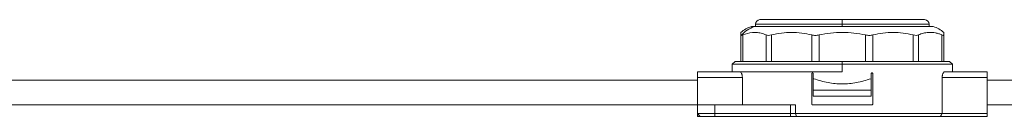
# Model space of a CAD drawing. Header units: millimetres. Extents: x -445 to 1926, y -59 to 420.
# Tile 40 of 44: x 1632 to 1801, y 160 to 177. Entities that reach past the tile are written whole.
import ezdxf

# ---------------------------------------------------------------- set-up
doc = ezdxf.new("R2010")
doc.units = ezdxf.units.MM
doc.linetypes.add('SLD-Solid', pattern=[0])

msp = doc.modelspace()

# ---------------------------------------------------------------- linework, layer by layer
at = {"color": 7, "linetype": 'SLD-Solid', "lineweight": 18}
for p, q in [((1759.34, 177.16), (1773.54, 177.16)), ((1773.54, 177.16), (1787.74, 177.16)), ((1773.54, 177.16), (1773.54, 176.36)), ((1757.85, 175.96), (1758.38, 175.96)), ((1758.38, 175.96), (1789.23, 175.96)), ((1758.54, 176.36), (1758.54, 175.96)), ((1758.54, 176.36), (1773.54, 176.36)), ((1773.54, 175.96), (1773.54, 176.36)), ((1773.54, 176.36), (1788.54, 176.36)), ((1788.54, 175.96), (1788.54, 176.36)), ((1756.04, 169.96), (1756.04, 174.53)), ((1756.37, 169.96), (1756.37, 174.53)), ((1760.39, 169.96), (1760.39, 174.53)), ((1761.31, 169.96), (1761.31, 174.53)), ((1768.27, 169.96), (1768.27, 174.53)), ((1769.52, 169.96), (1769.52, 174.53)), ((1777.56, 169.96), (1777.56, 174.53)), ((1778.81, 169.96), (1778.81, 174.53)), ((1785.77, 169.96), (1785.77, 174.53)), ((1786.68, 169.96), (1786.68, 174.53)), ((1790.7, 169.96), (1790.7, 174.53)), ((1791.04, 169.96), (1791.04, 174.53)), ((1755.04, 169.96), (1754.54, 169.46)), ((1755.04, 169.96), (1773.54, 169.96)), ((1792.04, 169.96), (1773.54, 169.96)), ((1773.54, 169.96), (1773.54, 169.46)), ((1792.54, 169.46), (1792.04, 169.96)), ((1748.54, 168.16), (1755.88, 168.16)), ((1748.54, 167.16), (1748.54, 168.16)), ((1754.54, 169.46), (1754.54, 168.16)), ((1754.54, 169.46), (1773.54, 169.46)), ((1755.88, 168.16), (1773.54, 168.16)), ((1773.54, 168.16), (1773.54, 169.46)), ((1773.54, 169.46), (1792.54, 169.46)), ((1791.2, 168.16), (1798.54, 168.16)), ((1792.54, 168.16), (1792.54, 169.46)), ((1798.54, 168.16), (1798.54, 167.16)), ((1598.54, 166.71), (1748.54, 166.71)), ((1748.54, 167.16), (1756.3, 167.16)), ((1748.54, 162.46), (1748.54, 167.16)), ((1756.3, 162.46), (1756.3, 167.16)), ((1768.29, 162.58), (1768.29, 167.83)), ((1768.54, 167.83), (1768.54, 166.96)), ((1768.54, 164.96), (1768.54, 166.96)), ((1768.54, 166.96), (1768.61, 166.96)), ((1778.47, 166.96), (1778.54, 166.96)), ((1778.54, 167.83), (1778.54, 166.96)), ((1778.54, 166.96), (1778.54, 164.96)), ((1778.79, 162.58), (1778.79, 167.83)), ((1790.77, 160.96), (1790.77, 167.16)), ((1790.77, 167.16), (1798.54, 167.16)), ((1798.54, 160.96), (1798.54, 167.16)), ((1798.54, 166.71), (1869.95, 166.71)), ((1778.54, 164.96), (1768.54, 164.96)), ((1768.54, 163.96), (1768.54, 164.96)), ((1778.54, 163.96), (1778.54, 164.96)), ((1778.54, 163.96), (1768.54, 163.96)), ((1598.54, 162.46), (1748.54, 162.46)), ((1748.54, 160.96), (1748.54, 162.46)), ((1748.54, 162.46), (1751.54, 162.46)), ((1751.54, 160.96), (1751.54, 162.46)), ((1764.59, 162.46), (1751.54, 162.46)), ((1764.59, 160.96), (1764.59, 162.46)), ((1764.59, 162.46), (1765.45, 162.46)), ((1765.45, 160.96), (1765.45, 162.46)), ((1768.41, 162.46), (1778.66, 162.46)), ((1798.54, 162.46), (1869.95, 162.46)), ((1751.54, 160.96), (1748.54, 160.96)), ((1749.04, 160.46), (1748.54, 160.96)), ((1748.54, 160.96), (1748.54, 160.46)), ((1748.54, 160.46), (1749.04, 160.46)), ((1751.54, 160.46), (1749.04, 160.46)), ((1751.54, 160.46), (1751.54, 160.96)), ((1764.59, 160.96), (1751.54, 160.96)), ((1764.59, 160.46), (1751.54, 160.46)), ((1764.59, 160.46), (1764.59, 160.96)), ((1765.45, 160.96), (1764.59, 160.96)), ((1765.66, 160.46), (1764.59, 160.46)), ((1790.77, 160.96), (1765.45, 160.96)), ((1765.66, 160.46), (1765.45, 160.96)), ((1790.45, 160.46), (1765.66, 160.46)), ((1790.45, 160.46), (1798.54, 160.46)), ((1790.77, 160.96), (1798.54, 160.96)), ((1798.54, 160.96), (1798.54, 160.46))]:
    msp.add_line(p, q, dxfattribs=at)
for centre, radius, start, end in [((1759.34, 176.36), 0.8, 90, 180), ((1787.74, 176.36), 0.8, 0, 90), ((1759.38, 171.04), 5.15, 107.2549, 130.4986), ((1759.91, 171.24), 4.96, 107.9561, 139.7861), ((1787.7, 171.04), 5.15, 49.5183, 72.7451)]:
    msp.add_arc(centre, radius, start, end, dxfattribs=at)
for points, knots in [([(1756.04, 174.53), (1756.04, 174.6), (1756.04, 174.76), (1756.04, 174.89), (1756.04, 174.96), (1756.04, 174.95), (1756.04, 174.95)], [0, 0, 0, 0, 0.270801, 0.549911, 0.830383, 1, 1, 1, 1]), ([(1760.39, 174.53), (1760.11, 174.64), (1759.56, 174.86), (1758.77, 174.96), (1757.71, 174.98), (1756.92, 174.71), (1756.37, 174.53)], [0, 0, 0, 0, 0.21393, 0.414834, 0.587057, 1, 1, 1, 1]), ([(1768.27, 174.53), (1767.11, 174.74), (1764.79, 175.18), (1762.47, 174.74), (1761.31, 174.53)], [0, 0, 0, 0, 0.500234, 1, 1, 1, 1]), ([(1777.56, 174.53), (1776.22, 174.74), (1773.54, 175.18), (1770.86, 174.74), (1769.52, 174.53)], [0, 0, 0, 0, 0.499933, 1, 1, 1, 1]), ([(1785.77, 174.53), (1784.61, 174.74), (1782.29, 175.18), (1779.97, 174.74), (1778.81, 174.53)], [0, 0, 0, 0, 0.499632, 1, 1, 1, 1]), ([(1790.7, 174.53), (1790.52, 174.6), (1790.16, 174.76), (1789.6, 174.89), (1789, 174.97), (1788.31, 174.97), (1787.52, 174.86), (1786.97, 174.64), (1786.68, 174.53)], [0, 0, 0, 0, 0.135419, 0.274991, 0.415244, 0.585607, 0.785782, 1, 1, 1, 1]), ([(1791.04, 174.95), (1791.04, 174.95), (1791.04, 174.96), (1791.04, 174.86), (1791.04, 174.64), (1791.04, 174.53)], [0, 0, 0, 0, 0.171076, 0.571477, 1, 1, 1, 1]), ([(1756.04, 174.53), (1756.04, 174.5), (1756.05, 174.45), (1756.1, 174.45), (1756.12, 174.44)], [0, 0, 0, 0, 0.573868, 1, 1, 1, 1]), ([(1756.12, 174.44), (1756.16, 174.45), (1756.22, 174.46), (1756.33, 174.5), (1756.37, 174.53)], [0, 0, 0, 0, 0.54545, 1, 1, 1, 1]), ([(1755.88, 168.16), (1755.93, 168.14), (1756.04, 168.11), (1756.16, 167.91), (1756.23, 167.71), (1756.27, 167.54), (1756.3, 167.35), (1756.3, 167.22), (1756.3, 167.16)], [0, 0, 0, 0, 0.264435, 0.519877, 0.644509, 0.766809, 0.883924, 1, 1, 1, 1]), ([(1790.77, 167.16), (1790.77, 167.22), (1790.78, 167.35), (1790.8, 167.54), (1790.84, 167.71), (1790.92, 167.91), (1791.04, 168.11), (1791.15, 168.14), (1791.2, 168.16)], [0, 0, 0, 0, 0.116062, 0.23319, 0.355463, 0.480123, 0.735565, 1, 1, 1, 1]), ([(1768.29, 167.83), (1768.29, 167.85), (1768.29, 167.88), (1768.31, 167.91), (1768.34, 167.94), (1768.38, 167.96), (1768.4, 167.96), (1768.41, 167.96)], [0, 0, 0, 0, 0.204476, 0.408827, 0.616694, 0.832234, 1, 1, 1, 1]), ([(1768.41, 167.96), (1768.43, 167.96), (1768.46, 167.96), (1768.5, 167.93), (1768.52, 167.9), (1768.54, 167.86), (1768.54, 167.84), (1768.54, 167.83)], [0, 0, 0, 0, 0.225045, 0.450236, 0.671063, 0.884001, 1, 1, 1, 1]), ([(1768.61, 166.96), (1769.43, 166.7), (1771.01, 166.2), (1773.54, 166), (1776.06, 166.2), (1777.65, 166.7), (1778.47, 166.96)], [0, 0, 0, 0, 0.258504, 0.5, 0.741496, 1, 1, 1, 1]), ([(1778.54, 167.83), (1778.54, 167.85), (1778.54, 167.88), (1778.56, 167.91), (1778.59, 167.94), (1778.63, 167.96), (1778.65, 167.96), (1778.66, 167.96)], [0, 0, 0, 0, 0.205142, 0.410174, 0.618314, 0.833457, 1, 1, 1, 1]), ([(1778.66, 167.96), (1778.68, 167.96), (1778.71, 167.96), (1778.75, 167.93), (1778.77, 167.9), (1778.79, 167.86), (1778.79, 167.84), (1778.79, 167.83)], [0, 0, 0, 0, 0.225402, 0.450933, 0.672395, 0.88557, 1, 1, 1, 1]), ([(1768.41, 162.46), (1768.4, 162.46), (1768.37, 162.46), (1768.33, 162.49), (1768.3, 162.52), (1768.29, 162.56), (1768.29, 162.58), (1768.29, 162.58)], [0, 0, 0, 0, 0.2254015, 0.4509333, 0.6723954, 0.88557, 1, 1, 1, 1]), ([(1778.79, 162.58), (1778.79, 162.57), (1778.78, 162.54), (1778.76, 162.51), (1778.73, 162.48), (1778.7, 162.46), (1778.67, 162.46), (1778.66, 162.46)], [0, 0, 0, 0, 0.204476, 0.408827, 0.616694, 0.832234, 1, 1, 1, 1]), ([(1790.45, 160.46), (1790.51, 160.55), (1790.62, 160.72), (1790.72, 160.89), (1790.77, 160.96)], [0, 0, 0, 0, 0.55676, 1, 1, 1, 1])]:
    msp.add_open_spline(points, degree=3, knots=knots, dxfattribs=at)
for points in [[(1760.39, 174.53), (1760.52, 174.48), (1760.76, 174.4), (1761.13, 174.48), (1761.31, 174.53)], [(1768.27, 174.53), (1768.47, 174.48), (1768.86, 174.4), (1769.3, 174.48), (1769.52, 174.53)], [(1777.56, 174.53), (1777.78, 174.48), (1778.22, 174.4), (1778.61, 174.48), (1778.81, 174.53)], [(1785.77, 174.53), (1785.95, 174.48), (1786.32, 174.4), (1786.56, 174.48), (1786.68, 174.53)], [(1790.7, 174.53), (1790.8, 174.48), (1790.99, 174.4), (1791.02, 174.48), (1791.04, 174.53)]]:
    msp.add_open_spline(points, degree=3, dxfattribs=at)

doc.saveas('drawing.dxf')
